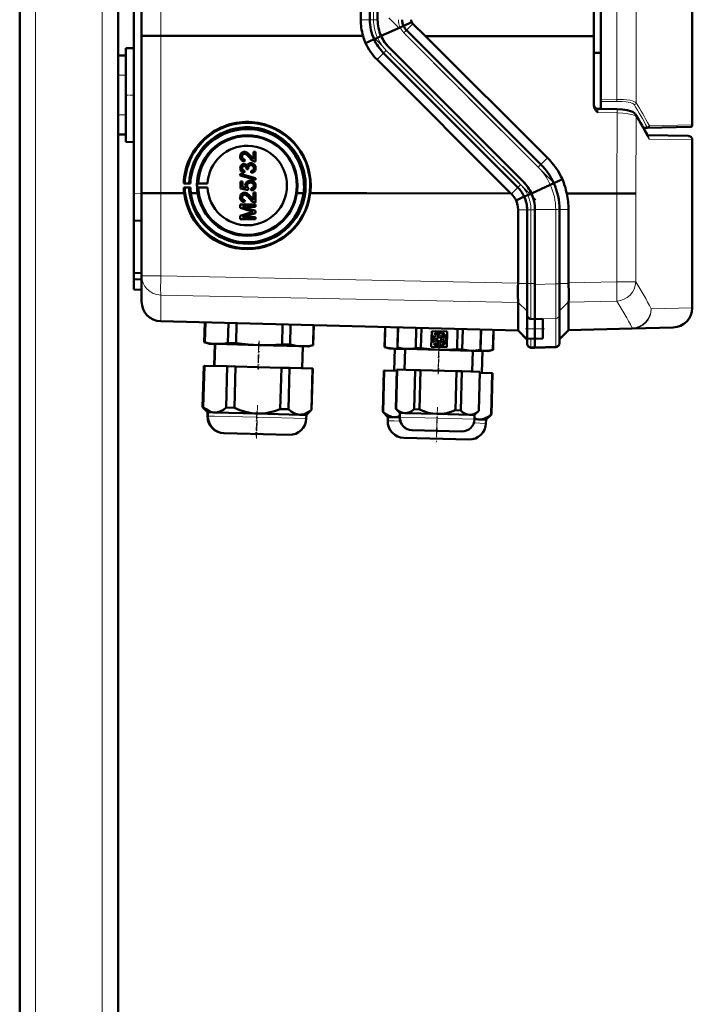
# Model space of a CAD drawing. Extents: x -1438 to 1837, y -1580 to 612.
# Tile 68 of 90: x 437 to 608, y 140 to 391. Entities that reach past the tile are written whole.
import ezdxf

# ---------------------------------------------------------------- set-up
doc = ezdxf.new("R2010")
doc.units = 0
doc.linetypes.add('DASHDOT', pattern=[18.5, 12, -3, 0.5, -3])

msp = doc.modelspace()

# ---------------------------------------------------------------- linework, layer by layer
at = {"color": 7, "linetype": 'DASHDOT', "lineweight": 18}
for p, q in [((440.79, -348.42), (440.79, 611.58)), ((457.79, -348.42), (457.79, 611.58)), ((572.39, 349.4), (530.6, 391.18)), ((567.98, 344.97), (526.19, 386.76))]:
    msp.add_line(p, q, dxfattribs=at)
at = {"color": 7, "lineweight": 50}
for p, q in [((436.79, -87.12), (436.79, 531.58)), ((584.5, 502.79), (584.5, 370.38)), ((461.79, 381.58), (461.79, 491.58)), ((467.79, 386.66), (467.79, 486.49)), ((582.79, 386.56), (582.79, 486.6)), ((523.49, 390.72), (523.49, 482.43)), ((525.79, 482.43), (525.79, 390.72)), ((527.79, 482.43), (527.79, 390.72)), ((465.79, 346.64), (465.79, 435.65)), ((607.79, 435.09), (607.79, 363.96)), ((533.48, 388.77), (528.67, 386.58)), ((534.37, 389.17), (533.49, 388.77)), ((536.46, 390.11), (534.37, 389.17)), ((569.28, 353.93), (535.14, 388.07)), ((540, 386.57), (536.76, 389.7)), ((467.79, 346.67), (467.79, 386.66)), ((524.1, 386.58), (472.66, 386.6)), ((524.73, 384.78), (526.87, 385.75)), ((526.88, 385.75), (527.76, 386.15)), ((527.76, 386.15), (528.7, 386.58)), ((582.79, 386.56), (540, 386.57)), ((570.96, 355.61), (540, 386.57)), ((582.79, 386.56), (582.79, 368.84)), ((463.79, 383.47), (465.79, 383.52)), ((463.79, 383.47), (465.79, 383.52)), ((463.79, 359.68), (463.79, 383.47)), ((564.86, 349.51), (530.72, 383.65)), ((564.86, 349.51), (530.72, 383.65)), ((461.79, 381.58), (463.79, 381.58)), ((461.79, 376.58), (461.79, 381.58)), ((463.79, 376.58), (463.79, 381.58)), ((561.64, 346.58), (527.65, 380.57)), ((563.45, 348.09), (529.31, 382.23)), ((584.5, 382.26), (582.79, 382.27)), ((461.79, 376.58), (461.79, 366.58)), ((463.79, 376.58), (463.79, 366.58)), ((584.5, 369.89), (584.5, 370.38)), ((583.76, 368.1), (584.5, 368.08)), ((583.76, 368.1), (588.68, 367.98)), ((584.5, 368.08), (584.5, 369.89)), ((461.79, 361.58), (461.79, 366.58)), ((463.79, 361.58), (463.79, 366.58)), ((596.44, 363.27), (595.33, 363.25)), ((607.3, 363.46), (596.44, 363.27)), ((461.79, -87.12), (461.79, 361.58)), ((461.79, 361.58), (463.79, 361.58)), ((596.38, 361.34), (606.8, 361.16)), ((463.79, 359.68), (465.79, 359.63)), ((607.79, 317.5), (607.79, 360.16)), ((493.31, 355.92), (493.32, 355.92)), ((493.58, 357.06), (493.59, 357.06)), ((493.93, 357.11), (493.94, 357.12)), ((495.51, 356.04), (495.52, 356.05)), ((495.52, 356.05), (496.23, 355.29)), ((496.23, 357.16), (496.73, 357.16)), ((496.23, 355.28), (496.23, 357.16)), ((496.23, 357.16), (496.72, 357.16)), ((496.23, 357.16), (496.23, 357.16)), ((496.72, 357.16), (496.72, 354.64)), ((496.72, 357.16), (496.73, 357.16)), ((496.73, 357.16), (496.73, 354.65)), ((493.31, 352.97), (493.32, 352.97)), ((493.56, 354.01), (493.57, 354.01)), ((493.85, 354.05), (493.86, 354.05)), ((494.01, 355.19), (493.96, 354.7)), ((494, 355.19), (493.96, 354.69)), ((493.96, 354.69), (493.96, 354.69)), ((494, 355.19), (494.01, 355.19)), ((494.84, 353.03), (494.85, 353.03)), ((495.2, 354.19), (495.21, 354.2)), ((495.56, 354.25), (495.57, 354.25)), ((496.72, 354.64), (496.73, 354.65)), ((496.77, 352.98), (496.78, 352.98)), ((492.87, 351.55), (496.72, 350.46)), ((492.87, 351.14), (492.87, 351.55)), ((492.87, 351.55), (492.88, 351.55)), ((496.72, 350.05), (492.87, 351.14)), ((492.88, 351.55), (496.73, 350.46)), ((493.91, 352.32), (493.86, 351.83)), ((493.91, 352.32), (493.86, 351.83)), ((493.86, 351.83), (493.86, 351.83)), ((493.91, 352.32), (493.91, 352.32)), ((494.45, 352.76), (494.45, 352.83)), ((494.89, 352.71), (494.45, 352.76)), ((494.89, 352.71), (494.9, 352.71)), ((495.63, 352.27), (495.64, 352.28)), ((495.68, 351.78), (495.63, 352.27)), ((495.99, 351.84), (495.99, 351.84)), ((496.72, 350.46), (496.72, 350.05)), ((496.72, 350.46), (496.73, 350.46)), ((496.73, 350.46), (496.73, 350.05)), ((478.49, 349.07), (478.76, 349.14)), ((480.21, 349.07), (478.49, 349.07)), ((478.76, 348.04), (478.49, 348.06)), ((478.49, 348.06), (480.2, 348.06)), ((478.76, 349.14), (479.88, 349.11)), ((479.88, 348.05), (478.76, 348.04)), ((479.88, 349.11), (480.21, 349.07)), ((480.2, 348.06), (479.88, 348.05)), ((481.93, 349.07), (482.17, 349.12)), ((484.54, 349.07), (481.93, 349.07)), ((482.18, 348.05), (481.93, 348.07)), ((481.93, 348.07), (484.54, 348.07)), ((482.17, 349.12), (484.54, 349.07)), ((484.54, 348.07), (482.18, 348.05)), ((492.92, 349.61), (493.41, 349.61)), ((492.92, 347.78), (492.92, 349.61)), ((492.92, 349.61), (492.93, 349.61)), ((492.93, 349.61), (493.42, 349.61)), ((493.41, 349.61), (493.41, 348.18)), ((493.41, 349.61), (493.42, 349.61)), ((493.41, 348.18), (494.41, 347.99)), ((493.41, 348.18), (493.42, 348.18)), ((493.42, 349.61), (493.42, 348.18)), ((493.42, 348.18), (494.41, 347.99)), ((494.6, 348.54), (494.61, 348.54)), ((494.94, 347.88), (494.89, 347.38)), ((494.95, 347.88), (494.9, 347.39)), ((494.93, 349.73), (494.94, 349.74)), ((494.94, 347.88), (494.95, 347.88)), ((495.4, 349.8), (495.41, 349.81)), ((496.3, 349.51), (496.31, 349.51)), ((496.72, 350.05), (496.73, 350.05)), ((496.77, 348.53), (496.78, 348.53)), ((571.69, 348.77), (566.88, 346.58)), ((572.57, 349.17), (571.69, 348.77)), ((574.75, 350.16), (572.57, 349.17)), ((465.79, 339.65), (465.79, 346.64)), ((467.79, 325.61), (467.79, 346.67)), ((472.66, 346.61), (478.61, 346.61)), ((482.02, 346.61), (480.32, 346.61)), ((494.89, 347.38), (492.92, 347.78)), ((493.31, 345.55), (493.32, 345.55)), ((493.58, 346.69), (493.59, 346.69)), ((493.93, 346.74), (493.94, 346.74)), ((494.89, 347.38), (494.9, 347.39)), ((495.51, 345.67), (495.52, 345.67)), ((495.52, 345.67), (496.23, 344.91)), ((495.68, 347.33), (495.63, 347.83)), ((495.63, 347.83), (495.64, 347.83)), ((496, 347.4), (496.01, 347.4)), ((496.23, 346.79), (496.73, 346.79)), ((496.23, 344.91), (496.23, 346.79)), ((496.23, 346.79), (496.72, 346.79)), ((496.23, 346.79), (496.23, 346.79)), ((496.72, 346.79), (496.72, 344.27)), ((496.72, 346.79), (496.73, 346.79)), ((496.73, 346.79), (496.73, 344.27)), ((508.95, 346.6), (507.26, 346.6)), ((510.67, 346.59), (525.08, 346.59)), ((525.08, 346.59), (561.64, 346.58)), ((561.79, 346.43), (561.64, 346.58)), ((562.98, 344.8), (565.08, 345.75)), ((565.08, 345.75), (565.96, 346.15)), ((565.96, 346.15), (566.9, 346.58)), ((575.86, 346.57), (588.6, 346.57)), ((492.87, 343.73), (496.72, 343.73)), ((492.87, 342.92), (492.87, 343.73)), ((492.87, 343.73), (492.88, 343.73)), ((495.53, 342.07), (492.87, 342.92)), ((492.88, 343.73), (496.73, 343.73)), ((493.46, 343.19), (496.72, 342.16)), ((496.72, 343.18), (493.46, 343.19)), ((493.47, 343.19), (496.73, 342.16)), ((494.01, 344.82), (493.96, 344.32)), ((494, 344.81), (493.96, 344.32)), ((493.96, 344.32), (493.96, 344.32)), ((494, 344.81), (494.01, 344.82)), ((496.72, 344.27), (496.73, 344.27)), ((496.72, 343.73), (496.72, 343.18)), ((496.72, 343.73), (496.73, 343.73)), ((496.72, 343.18), (496.73, 343.19)), ((496.73, 343.73), (496.73, 343.19)), ((492.87, 340.84), (495.57, 341.7)), ((492.87, 340.02), (492.87, 340.84)), ((492.87, 340.84), (492.88, 340.84)), ((492.88, 340.84), (495.58, 341.7)), ((496.72, 341.59), (493.46, 340.57)), ((493.46, 340.57), (496.72, 340.57)), ((493.47, 340.57), (496.73, 340.57)), ((496.72, 342.16), (496.72, 341.59)), ((496.72, 342.16), (496.73, 342.16)), ((496.72, 341.59), (496.73, 341.59)), ((496.72, 340.57), (496.72, 340.02)), ((496.72, 340.57), (496.73, 340.57)), ((496.73, 342.16), (496.73, 341.59)), ((496.73, 340.57), (496.73, 340.03)), ((563.49, 323.72), (563.49, 342.43)), ((565.79, 323.63), (565.79, 342.43)), ((567.79, 323.43), (567.79, 342.44)), ((567.79, 323.63), (567.79, 342.43)), ((574.04, 323.58), (574.04, 342.44)), ((576.33, 323.81), (576.33, 342.44)), ((467.79, 339.58), (465.79, 339.65)), ((465.79, 339.65), (465.79, 326.34)), ((496.72, 340.02), (492.87, 340.02)), ((496.72, 340.02), (496.73, 340.03)), ((465.79, 326.34), (467.79, 326.37)), ((465.79, 326.34), (465.79, 324.74)), ((467.79, 319.07), (467.79, 325.61)), ((465.79, 322.15), (465.79, 324.74)), ((465.79, 324.74), (467.79, 324.65)), ((563.49, 323.72), (563.49, 323.63)), ((565.79, 321.03), (565.79, 323.63)), ((567.79, 314.62), (567.79, 323.63)), ((567.79, 314.67), (567.79, 323.43)), ((574.04, 315.79), (574.04, 323.58)), ((576.33, 323.81), (576.33, 323.63)), ((465.79, 322.15), (467.79, 322.08)), ((565.79, 318.59), (565.79, 321.03)), ((563.49, 318.87), (563.49, 318.85)), ((563.49, 318.85), (563.49, 311.82)), ((565.79, 316.72), (565.79, 318.59)), ((576.33, 311.93), (576.33, 318.94)), ((565.79, 315.67), (565.79, 316.72)), ((565.79, 312.12), (565.79, 315.67)), ((574.04, 308.72), (574.04, 315.79)), ((563.49, 311.69), (472.66, 314.07)), ((483.73, 308.72), (483.86, 313.77)), ((483.73, 308.72), (483.86, 313.77)), ((483.73, 308.72), (483.86, 313.77)), ((483.78, 308.72), (483.91, 313.77)), ((483.79, 308.72), (483.92, 313.77)), ((483.84, 308.72), (483.97, 313.77)), ((483.84, 308.72), (483.98, 313.77)), ((483.89, 308.72), (484.03, 313.77)), ((489.74, 308.57), (489.87, 313.62)), ((491.79, 308.51), (491.93, 313.56)), ((503.48, 308.21), (503.62, 313.26)), ((505.54, 308.15), (505.67, 313.2)), ((511.38, 308), (511.52, 313.05)), ((511.43, 308), (511.57, 313.05)), ((566.76, 314.65), (567.79, 314.62)), ((567.79, 314.62), (569.79, 314.69)), ((567.79, 314.62), (567.79, 314.67)), ((567.79, 314.62), (567.79, 312.12)), ((567.79, 312.12), (567.79, 314.62)), ((569.79, 312.12), (569.79, 314.69)), ((529.54, 307.53), (529.67, 312.58)), ((529.59, 307.52), (529.72, 312.57)), ((532.82, 307.37), (532.95, 312.49)), ((532.84, 307.37), (532.98, 312.49)), ((532.87, 307.37), (533.01, 312.49)), ((537.46, 307.25), (537.59, 312.37)), ((538.8, 307.22), (538.94, 312.33)), ((541.42, 307.59), (541.53, 311.54)), ((541.53, 311.54), (545.49, 311.44)), ((542.03, 310.38), (541.92, 310.46)), ((542.14, 310.75), (542.25, 310.66)), ((543.84, 311.13), (543.88, 311.26)), ((544.22, 311.14), (544.18, 311.01)), ((545.49, 311.44), (545.38, 307.48)), ((547.98, 306.98), (548.11, 312.09)), ((549.32, 306.94), (549.46, 312.06)), ((553.91, 306.82), (554.04, 311.94)), ((553.94, 306.82), (554.07, 311.94)), ((557.08, 306.8), (557.21, 311.85)), ((557.13, 306.8), (557.26, 311.85)), ((563.49, 311.69), (565.79, 309.39)), ((565.79, 312.12), (565.79, 309.69)), ((567.79, 309.62), (567.79, 312.12)), ((567.79, 309.62), (567.79, 312.12)), ((569.79, 312.12), (569.79, 309.66)), ((576.33, 311.8), (574.04, 309.51)), ((576.33, 311.8), (592.53, 312.23)), ((576.33, 311.93), (576.33, 311.92)), ((602.92, 312.5), (592.53, 312.23)), ((485.02, 308.34), (483.73, 308.72)), ((483.73, 308.72), (483.78, 308.72)), ((485.02, 308.34), (483.73, 308.72)), ((483.82, 308.71), (483.78, 308.72)), ((483.79, 308.72), (483.84, 308.72)), ((485.08, 308.34), (483.79, 308.72)), ((483.88, 308.71), (483.84, 308.72)), ((483.84, 308.72), (483.89, 308.72)), ((485.13, 308.34), (483.84, 308.72)), ((485.08, 308.34), (485.02, 308.34)), ((485.13, 308.34), (485.08, 308.34)), ((486.81, 308.3), (485.13, 308.34)), ((486.37, 308.31), (486.22, 302.71)), ((486.37, 308.31), (486.22, 302.71)), ((486.37, 308.31), (486.22, 302.71)), ((486.43, 308.31), (486.28, 302.71)), ((486.48, 308.3), (486.34, 302.71)), ((497.63, 308.01), (486.81, 308.3)), ((489.74, 308.57), (491.79, 308.51)), ((508.45, 307.73), (497.63, 308.01)), ((503.48, 308.21), (505.54, 308.15)), ((510.13, 307.68), (511.43, 308)), ((511.38, 308), (511.43, 308)), ((541.88, 308.65), (541.99, 308.73)), ((542.19, 308.43), (542.08, 308.35)), ((543.79, 307.74), (543.75, 307.88)), ((544.1, 307.98), (544.14, 307.85)), ((545.24, 309.29), (545.1, 309.29)), ((545.11, 309.65), (545.25, 309.65)), ((565.79, 308.57), (565.79, 309.69)), ((565.79, 309.69), (567.79, 309.62)), ((565.79, 308.36), (565.79, 308.57)), ((569.79, 309.66), (567.79, 309.62)), ((567.79, 307.56), (567.79, 309.62)), ((567.79, 307.56), (567.79, 309.62)), ((574.04, 308.51), (574.04, 308.72)), ((510.13, 307.68), (508.45, 307.73)), ((508.78, 307.72), (508.63, 302.12)), ((529.54, 307.53), (529.59, 307.52)), ((530.83, 307.14), (529.54, 307.53)), ((532.5, 307.1), (530.83, 307.14)), ((532.18, 307.11), (532.03, 301.51)), ((533.89, 307.06), (532.5, 307.1)), ((532.82, 307.37), (532.84, 307.37)), ((533.86, 307.06), (532.82, 307.37)), ((532.84, 307.37), (532.87, 307.37)), ((533.89, 307.06), (532.84, 307.37)), ((533.89, 307.06), (533.86, 307.06)), ((535.16, 307.03), (533.89, 307.06)), ((534.76, 307.04), (534.62, 301.74)), ((534.79, 307.04), (534.65, 301.74)), ((543.38, 306.81), (535.16, 307.03)), ((537.46, 307.25), (538.8, 307.22)), ((545.38, 307.48), (541.42, 307.59)), ((551.61, 306.6), (543.38, 306.81)), ((547.98, 306.98), (549.32, 306.94)), ((552.88, 306.57), (551.61, 306.6)), ((551.98, 306.59), (551.84, 301.29)), ((552.88, 306.57), (553.94, 306.82)), ((554.15, 306.53), (552.88, 306.57)), ((553.91, 306.82), (553.94, 306.82)), ((555.82, 306.49), (554.15, 306.53)), ((554.47, 306.52), (554.32, 300.93)), ((555.82, 306.49), (557.13, 306.8)), ((557.08, 306.8), (557.13, 306.8)), ((566.76, 307.36), (567.79, 307.33)), ((567.79, 307.33), (567.79, 307.56)), ((567.79, 307.33), (567.79, 307.56)), ((573.07, 307.51), (567.79, 307.33)), ((483.3, 292.27), (483.57, 302.78)), ((483.3, 292.27), (483.57, 302.78)), ((483.3, 292.27), (483.57, 302.78)), ((483.62, 302.78), (483.35, 292.27)), ((483.36, 292.27), (483.63, 302.78)), ((483.68, 302.78), (483.41, 292.27)), ((483.41, 292.27), (483.69, 302.78)), ((483.74, 302.77), (483.46, 292.27)), ((483.62, 302.78), (483.57, 302.78)), ((483.62, 302.78), (483.63, 302.78)), ((483.68, 302.78), (483.63, 302.78)), ((483.74, 302.77), (483.69, 302.78)), ((483.74, 302.77), (489.58, 302.62)), ((489.58, 302.62), (489.31, 292.12)), ((491.64, 302.57), (489.58, 302.62)), ((491.64, 302.57), (491.36, 292.06)), ((491.64, 302.57), (503.33, 302.26)), ((503.33, 302.26), (503.05, 291.76)), ((505.38, 302.21), (503.33, 302.26)), ((505.38, 302.21), (505.11, 291.7)), ((505.38, 302.21), (511.23, 302.05)), ((511.23, 302.05), (510.95, 291.55)), ((511, 291.55), (511.28, 302.05)), ((511.28, 302.05), (511.23, 302.05)), ((529.11, 291.07), (529.38, 301.58)), ((529.43, 301.58), (529.16, 291.07)), ((529.43, 301.58), (529.38, 301.58)), ((529.43, 301.58), (532.66, 301.49)), ((532.41, 291.84), (532.67, 301.79)), ((532.44, 291.83), (532.7, 301.79)), ((532.73, 301.79), (532.47, 291.83)), ((532.7, 301.79), (532.67, 301.79)), ((532.73, 301.79), (532.7, 301.79)), ((532.73, 301.79), (537.31, 301.67)), ((537.31, 301.67), (537.05, 291.71)), ((538.66, 301.64), (537.31, 301.67)), ((538.66, 301.64), (538.4, 291.68)), ((538.66, 301.64), (547.83, 301.4)), ((547.83, 301.4), (547.57, 291.44)), ((549.18, 301.36), (547.83, 301.4)), ((549.18, 301.36), (548.92, 291.4)), ((549.18, 301.36), (553.76, 301.24)), ((553.76, 301.24), (553.5, 291.28)), ((553.53, 291.28), (553.79, 301.24)), ((553.79, 301.24), (553.76, 301.24)), ((553.78, 300.94), (556.92, 300.86)), ((556.92, 300.86), (556.65, 290.35)), ((556.7, 290.35), (556.97, 300.86)), ((556.97, 300.86), (556.92, 300.86)), ((484.56, 290.94), (483.3, 292.27)), ((483.3, 292.27), (483.35, 292.27)), ((484.56, 290.94), (483.3, 292.27)), ((484.56, 290.94), (483.3, 292.27)), ((483.39, 292.24), (483.35, 292.27)), ((483.36, 292.27), (483.41, 292.27)), ((484.62, 290.94), (483.36, 292.27)), ((483.45, 292.23), (483.41, 292.27)), ((483.41, 292.27), (483.46, 292.27)), ((484.68, 290.94), (483.41, 292.27)), ((484.56, 290.94), (484.54, 289.99)), ((484.56, 290.94), (484.54, 289.99)), ((484.56, 290.94), (484.54, 289.99)), ((484.62, 290.94), (484.56, 290.94)), ((484.62, 290.94), (484.6, 289.99)), ((484.68, 290.94), (484.62, 290.94)), ((484.68, 290.94), (484.65, 289.99)), ((486.35, 290.89), (484.68, 290.94)), ((497.17, 290.61), (486.35, 290.89)), ((489.31, 292.12), (491.36, 292.06)), ((508, 290.33), (497.17, 290.61)), ((503.05, 291.76), (505.11, 291.7)), ((509.67, 290.28), (508, 290.33)), ((509.67, 290.28), (509.64, 289.33)), ((509.67, 290.28), (511, 291.55)), ((510.95, 291.55), (511, 291.55)), ((529.11, 291.07), (529.16, 291.07)), ((530.37, 289.74), (529.11, 291.07)), ((532.41, 291.84), (532.44, 291.83)), ((533.43, 290.76), (532.41, 291.84)), ((532.44, 291.83), (532.47, 291.83)), ((533.46, 290.76), (532.44, 291.83)), ((533.43, 290.76), (533.4, 289.67)), ((533.46, 290.76), (533.43, 289.67)), ((533.46, 290.76), (533.43, 290.76)), ((534.73, 290.72), (533.46, 290.76)), ((542.96, 290.51), (534.73, 290.72)), ((537.05, 291.71), (538.4, 291.68)), ((551.18, 290.29), (542.96, 290.51)), ((547.57, 291.44), (548.92, 291.4)), ((552.45, 290.26), (551.18, 290.29)), ((552.45, 290.26), (553.53, 291.28)), ((553.5, 291.28), (553.53, 291.28)), ((555.36, 289.09), (556.7, 290.35)), ((556.65, 290.35), (556.7, 290.35)), ((530.37, 289.74), (530.35, 288.79)), ((532.05, 289.7), (530.37, 289.74)), ((533.4, 289.66), (532.05, 289.7)), ((552.45, 290.26), (552.43, 289.17)), ((553.69, 289.13), (552.43, 289.16)), ((555.36, 289.09), (553.69, 289.13)), ((555.36, 289.09), (555.34, 288.13)), ((488.72, 285.64), (488.67, 285.64)), ((488.78, 285.64), (488.72, 285.64)), ((505.3, 285.2), (488.78, 285.64)), ((536.55, 286.39), (536.52, 286.39)), ((542.84, 286.22), (536.55, 286.39)), ((549.14, 286.06), (542.84, 286.22)), ((550.99, 284.01), (534.48, 284.44))]:
    msp.add_line(p, q, dxfattribs=at)
at = {"color": 7, "lineweight": 18}
for p, q in [((440.79, -87.12), (440.79, 531.58)), ((457.79, -87.12), (457.79, 531.58)), ((593.5, 503.55), (593.5, 369.62)), ((588.63, 370.44), (588.63, 502.73)), ((472.66, 386.6), (472.66, 486.56)), ((526.76, 482.43), (526.76, 390.72)), ((523.49, 390.72), (525.79, 390.72)), ((526.76, 390.72), (525.79, 390.72)), ((526.76, 390.72), (527.79, 390.72)), ((534.37, 389.17), (534.37, 389.17)), ((534.45, 387.39), (535.14, 388.07)), ((536.76, 389.7), (535.14, 388.07)), ((472.66, 346.61), (472.66, 386.6)), ((526.87, 385.75), (526.88, 385.75)), ((568.6, 353.24), (534.45, 387.39)), ((529.99, 382.92), (529.31, 382.23)), ((564.13, 348.77), (529.99, 382.92)), ((527.65, 380.57), (529.31, 382.23)), ((461.79, 376.58), (463.79, 376.58)), ((584.5, 370.38), (588.63, 370.44)), ((588.63, 369.95), (584.5, 369.89)), ((461.79, 366.58), (463.79, 366.58)), ((588.68, 367.01), (583.76, 367.13)), ((588.6, 346.57), (588.68, 367.01)), ((593.5, 366.13), (593.43, 346.51)), ((596.32, 363.4), (595.26, 363.38)), ((596.93, 363.77), (607.79, 363.96)), ((596.58, 360.97), (596.56, 361)), ((607.79, 360.16), (596.85, 360.35)), ((570.96, 355.61), (569.28, 353.93)), ((568.6, 353.24), (569.28, 353.93)), ((561.79, 346.43), (563.45, 348.09)), ((564.13, 348.77), (563.45, 348.09)), ((572.57, 349.17), (572.57, 349.17)), ((465.79, 346.64), (467.79, 346.57)), ((472.66, 325.61), (472.66, 346.61)), ((565.08, 345.75), (565.08, 345.75)), ((588.61, 324.07), (588.61, 346.57)), ((593.43, 346.51), (593.43, 324.07)), ((563.49, 342.43), (565.79, 342.43)), ((565.79, 342.43), (566.76, 342.43)), ((566.76, 342.43), (567.79, 342.43)), ((566.76, 342.43), (566.76, 323.63)), ((573.07, 342.44), (567.79, 342.44)), ((573.07, 342.44), (574.04, 342.44)), ((573.07, 323.58), (573.07, 342.44)), ((576.33, 342.44), (574.04, 342.44)), ((472.66, 325.61), (467.79, 325.61)), ((472.66, 325.61), (563.49, 323.72)), ((563.49, 323.63), (565.79, 323.63)), ((566.76, 323.63), (565.79, 323.63)), ((566.76, 323.63), (567.79, 323.63)), ((566.76, 314.66), (566.76, 323.63)), ((567.79, 323.43), (573.07, 323.58)), ((574.04, 323.58), (573.07, 323.58)), ((576.33, 323.63), (574.04, 323.63)), ((588.61, 324.07), (576.33, 323.81)), ((588.61, 324.07), (593.43, 324.07)), ((563.49, 318.85), (472.66, 320.74)), ((472.66, 320.74), (472.66, 314.2)), ((563.49, 318.87), (565.79, 316.63)), ((576.33, 318.98), (574.04, 316.75)), ((576.33, 318.94), (588.61, 319.2)), ((597.36, 317.22), (607.79, 317.5)), ((472.66, 314.2), (563.49, 311.82)), ((472.66, 314.2), (472.66, 314.07)), ((566.76, 314.66), (567.79, 314.62)), ((566.76, 314.65), (566.76, 314.66)), ((573.07, 314.81), (567.79, 314.67)), ((573.07, 307.74), (573.07, 314.81)), ((563.49, 311.81), (565.79, 309.57)), ((565.79, 312.12), (567.79, 312.12)), ((569.79, 312.12), (567.79, 312.12)), ((576.33, 311.92), (574.04, 309.69)), ((592.53, 312.35), (576.33, 311.93)), ((592.53, 312.23), (592.53, 312.35)), ((566.76, 307.6), (566.76, 309.66)), ((566.76, 307.6), (567.79, 307.56)), ((566.76, 307.36), (566.76, 307.6)), ((573.07, 307.74), (567.79, 307.56)), ((573.07, 307.51), (573.07, 307.74)), ((484.6, 289.99), (484.54, 289.99)), ((484.65, 289.99), (484.6, 289.99)), ((486.33, 289.94), (484.65, 289.99)), ((497.15, 289.66), (486.33, 289.94)), ((509.64, 289.33), (497.15, 289.66)), ((532.02, 288.75), (530.35, 288.79)), ((533.53, 288.71), (532.02, 288.75)), ((533.43, 289.67), (533.4, 289.67)), ((542.93, 289.42), (533.43, 289.67)), ((552.43, 289.17), (542.93, 289.42)), ((555.34, 288.13), (552.25, 288.22))]:
    msp.add_line(p, q, dxfattribs=at)
at = {"color": 7, "linetype": 'DASHDOT', "lineweight": 18, "ltscale": 0.060001}
for p, q in [((461.59, 376.58), (463.99, 376.58)), ((461.59, 366.58), (463.99, 366.58))]:
    msp.add_line(p, q, dxfattribs=at)
at = {"color": 7, "linetype": 'DASHDOT', "lineweight": 18, "ltscale": 0.059999}
msp.add_line((463.59, 371.58), (465.99, 371.58), dxfattribs=at)
at = {"color": 7, "linetype": 'DASHDOT', "lineweight": 18, "ltscale": 0.039}
for p, q in [((542.6, 310.95), (542.6, 309.39)), ((544.6, 310.53), (543.04, 310.53)), ((543.82, 311.31), (543.82, 309.75)), ((543.34, 308.9), (541.78, 308.9)), ((543.38, 310.17), (541.82, 310.17)), ((542.56, 309.68), (542.56, 308.12)), ((544.54, 308.48), (542.98, 308.48)), ((545.31, 309.48), (543.75, 309.48)), ((544.53, 310.26), (544.53, 308.7))]:
    msp.add_line(p, q, dxfattribs=at)
at = {"color": 7, "linetype": 'DASHDOT', "lineweight": 18, "ltscale": 0.119881}
msp.add_line((565.39, 312.12), (570.19, 312.12), dxfattribs=at)
at = {"color": 7, "linetype": 'DASHDOT', "lineweight": 18, "ltscale": 0.168016}
for p, q in [((497.53, 308.58), (497.35, 301.86)), ((497.59, 308.57), (497.41, 301.86)), ((543.34, 307.38), (543.16, 300.66))]:
    msp.add_line(p, q, dxfattribs=at)
at = {"color": 7, "linetype": 'DASHDOT', "lineweight": 18, "ltscale": 0.183048}
msp.add_line((497.66, 309.12), (497.47, 301.8), dxfattribs=at)
at = {"color": 7, "linetype": 'DASHDOT', "lineweight": 18, "ltscale": 0.039001}
msp.add_line((543.76, 309.26), (543.76, 307.7), dxfattribs=at)
at = {"color": 7, "linetype": 'DASHDOT', "lineweight": 18, "ltscale": 0.159016}
msp.add_line((543.37, 307.34), (543.2, 300.99), dxfattribs=at)
at = {"color": 7, "linetype": 'DASHDOT', "lineweight": 18, "ltscale": 0.171052}
msp.add_line((543.41, 307.79), (543.23, 300.95), dxfattribs=at)
at = {"color": 7, "linetype": 'DASHDOT', "lineweight": 18, "ltscale": 0.159001}
msp.add_line((497.07, 291.14), (496.91, 284.78), dxfattribs=at)
at = {"color": 7, "linetype": 'DASHDOT', "lineweight": 18, "ltscale": 0.212292}
msp.add_line((497.23, 292.77), (497.01, 284.28), dxfattribs=at)
at = {"color": 7, "linetype": 'DASHDOT', "lineweight": 18, "ltscale": 0.168715}
msp.add_line((543, 292.24), (542.83, 285.49), dxfattribs=at)
at = {"color": 7, "linetype": 'DASHDOT', "lineweight": 18, "ltscale": 0.133699}
msp.add_line((497.11, 290.21), (496.97, 284.87), dxfattribs=at)
at = {"color": 7, "linetype": 'DASHDOT', "lineweight": 18, "ltscale": 0.143425}
msp.add_line((542.86, 289.05), (542.71, 283.31), dxfattribs=at)
at = {"color": 7, "linetype": 'DASHDOT', "lineweight": 18, "ltscale": 0.100909}
msp.add_line((542.91, 289.84), (542.81, 285.8), dxfattribs=at)
at = {"color": 7, "lineweight": 50}
for points in [[(467.79, 386.66), (467.79, 386.66), (467.79, 386.66), (467.8, 386.66), (467.86, 386.65), (468.42, 386.63), (469.59, 386.61), (472.66, 386.6)], [(530.72, 383.65), (530.24, 384.16), (529.8, 384.71), (529.39, 385.29), (529.03, 385.92), (528.7, 386.58)], [(583.76, 367.13), (583.28, 367.65), (583.07, 367.94), (582.92, 368.22), (582.82, 368.52), (582.79, 368.84)], [(593.36, 366.64), (593.07, 366.99), (592.65, 367.27), (592.09, 367.5), (591.23, 367.72), (590.03, 367.9), (588.68, 367.98)], [(509.49, 348.58), (509.42, 349.99), (509.22, 351.38), (509.01, 352.29), (508.7, 353.34), (508.19, 354.64), (507.77, 355.49), (507.31, 356.31), (506.48, 357.52), (505.75, 358.42), (505.21, 358.99), (504.65, 359.53), (503.78, 360.26), (502.91, 360.89), (501.89, 361.51), (500.75, 362.09), (500.16, 362.34), (498.84, 362.79), (497.47, 363.13), (496.54, 363.27), (495.29, 363.38), (494.04, 363.38), (492.7, 363.26), (491.62, 363.07), (490.49, 362.79), (489.53, 362.47), (488.59, 362.08), (487.93, 361.76), (487.23, 361.38), (486.32, 360.81), (485.45, 360.17), (484.64, 359.47), (483.64, 358.45), (483.03, 357.73), (482.47, 356.97), (481.78, 355.86), (481.68, 355.67), (481.09, 354.47), (480.62, 353.23), (480.24, 351.88), (480.04, 350.79), (479.97, 350.33), (479.88, 349.11)], [(492.87, 355.93), (492.89, 356.21), (492.95, 356.42), (493.04, 356.62), (493.22, 356.84), (493.46, 357.01), (493.58, 357.06)], [(493.96, 354.69), (493.6, 354.77), (493.27, 354.94), (493.14, 355.07), (492.96, 355.39), (492.88, 355.75), (492.87, 355.93)], [(493.74, 356.59), (493.59, 356.51), (493.42, 356.32), (493.33, 356.08), (493.31, 355.92)], [(493.31, 355.92), (493.37, 355.58), (493.49, 355.39), (493.68, 355.25), (493.9, 355.19), (494, 355.19)], [(493.75, 356.59), (493.59, 356.51), (493.46, 356.38), (493.37, 356.22), (493.32, 355.92)], [(493.32, 355.92), (493.35, 355.7), (493.41, 355.53), (493.58, 355.32), (493.82, 355.21), (494.01, 355.19)], [(493.93, 357.11), (494.13, 357.1), (494.5, 356.97), (494.83, 356.75), (495.12, 356.48), (495.51, 356.04)], [(493.94, 357.12), (494.23, 357.08), (494.57, 356.94), (494.83, 356.77), (495.24, 356.37), (495.52, 356.05)], [(495.28, 355.58), (494.69, 356.22), (494.56, 356.34), (494.27, 356.54), (493.94, 356.62)], [(496.38, 354.69), (496.12, 354.81), (495.76, 355.06), (495.28, 355.58)], [(495.51, 356.04), (495.92, 355.56), (496.23, 355.28)], [(492.87, 352.96), (492.9, 353.22), (493.05, 353.6), (493.17, 353.76), (493.32, 353.89), (493.56, 354.01)], [(493.86, 351.83), (493.54, 351.92), (493.26, 352.09), (493.04, 352.33), (492.91, 352.63), (492.87, 352.96)], [(493.68, 353.53), (493.5, 353.42), (493.37, 353.25), (493.32, 353.04), (493.31, 352.97)], [(493.31, 352.97), (493.34, 352.78), (493.48, 352.52), (493.63, 352.41), (493.91, 352.32)], [(493.68, 353.53), (493.48, 353.4), (493.35, 353.19), (493.32, 352.97)], [(493.32, 352.97), (493.34, 352.78), (493.42, 352.61), (493.54, 352.48), (493.7, 352.38), (493.91, 352.32)], [(493.85, 354.05), (494.04, 354.03), (494.23, 353.96), (494.39, 353.84), (494.57, 353.61), (494.61, 353.52)], [(493.86, 354.05), (494.05, 354.03), (494.23, 353.96), (494.4, 353.85), (494.52, 353.7), (494.61, 353.54)], [(494.45, 352.83), (494.43, 353.04), (494.31, 353.33), (494.16, 353.48), (494.07, 353.53), (493.86, 353.56)], [(494.61, 353.52), (494.67, 353.7), (494.82, 353.94), (494.95, 354.07), (495.2, 354.19)], [(495.31, 353.72), (495.15, 353.64), (495.02, 353.52), (494.92, 353.37), (494.85, 353.12), (494.84, 353.03)], [(495.31, 353.72), (495.17, 353.65), (494.97, 353.45), (494.86, 353.18), (494.85, 353.03)], [(495.56, 354.25), (495.76, 354.23), (496.13, 354.11), (496.44, 353.87), (496.66, 353.54), (496.76, 353.16), (496.77, 352.98)], [(496.33, 352.99), (496.32, 353.12), (496.25, 353.35), (496.11, 353.54), (495.91, 353.68), (495.67, 353.75), (495.56, 353.75)], [(495.57, 354.25), (495.96, 354.19), (496.19, 354.08), (496.39, 353.92), (496.56, 353.73), (496.73, 353.37), (496.78, 352.98)], [(495.81, 352.32), (496.04, 352.42), (496.2, 352.56), (496.31, 352.81), (496.33, 352.99)], [(496.78, 352.98), (496.74, 352.63), (496.65, 352.4), (496.51, 352.19), (496.24, 351.96), (495.99, 351.84)], [(496.77, 352.98), (496.74, 352.68), (496.64, 352.4), (496.47, 352.16), (496.25, 351.97), (495.99, 351.84)], [(494.15, 348.67), (494.19, 348.95), (494.29, 349.21), (494.46, 349.44), (494.68, 349.61), (494.93, 349.73)], [(494.41, 347.99), (494.25, 348.24), (494.16, 348.52), (494.15, 348.67)], [(495.07, 349.26), (494.83, 349.12), (494.71, 348.98), (494.63, 348.81), (494.6, 348.54)], [(494.6, 348.54), (494.65, 348.23), (494.77, 348.03), (494.94, 347.88)], [(495.08, 349.26), (494.84, 349.13), (494.71, 348.98), (494.64, 348.79), (494.61, 348.54)], [(494.61, 348.54), (494.62, 348.38), (494.73, 348.09), (494.95, 347.88)], [(495.4, 349.8), (495.69, 349.78), (496.06, 349.66), (496.3, 349.51)], [(495.41, 349.81), (495.6, 349.79), (495.97, 349.7), (496.31, 349.51)], [(496.33, 348.53), (496.29, 348.8), (496.15, 349.03), (496.05, 349.12), (495.82, 349.25), (495.56, 349.3), (495.43, 349.31)], [(495.85, 347.88), (496.01, 347.95), (496.15, 348.05), (496.25, 348.2), (496.31, 348.36), (496.33, 348.53)], [(496.77, 348.53), (496.74, 348.24), (496.65, 347.96), (496.49, 347.72), (496.26, 347.52), (496, 347.4)], [(496.78, 348.53), (496.74, 348.18), (496.58, 347.83), (496.31, 347.56), (496.01, 347.4)], [(496.3, 349.51), (496.54, 349.27), (496.66, 349.08), (496.73, 348.86), (496.77, 348.53)], [(496.31, 349.51), (496.47, 349.36), (496.61, 349.18), (496.71, 348.97), (496.76, 348.76), (496.78, 348.53)], [(467.79, 346.67), (467.79, 346.67), (467.79, 346.67), (467.8, 346.67), (467.86, 346.66), (468.42, 346.64), (469.59, 346.62), (472.66, 346.61)], [(492.87, 345.56), (492.89, 345.84), (492.95, 346.05), (493.04, 346.25), (493.22, 346.47), (493.46, 346.63), (493.58, 346.69)], [(493.96, 344.32), (493.6, 344.4), (493.27, 344.57), (493.14, 344.7), (492.96, 345.02), (492.88, 345.38), (492.87, 345.56)], [(493.74, 346.22), (493.59, 346.14), (493.42, 345.95), (493.33, 345.71), (493.31, 345.55)], [(493.31, 345.55), (493.37, 345.21), (493.49, 345.02), (493.68, 344.88), (493.9, 344.82), (494, 344.81)], [(493.75, 346.22), (493.59, 346.14), (493.46, 346), (493.37, 345.85), (493.32, 345.55)], [(493.32, 345.55), (493.35, 345.33), (493.41, 345.16), (493.58, 344.95), (493.82, 344.84), (494.01, 344.82)], [(493.93, 346.74), (494.13, 346.73), (494.5, 346.6), (494.83, 346.38), (495.12, 346.11), (495.51, 345.67)], [(493.94, 346.74), (494.23, 346.71), (494.57, 346.57), (494.83, 346.39), (495.24, 346), (495.52, 345.67)], [(495.28, 345.21), (494.69, 345.85), (494.56, 345.97), (494.27, 346.17), (493.94, 346.25)], [(495.51, 345.67), (495.92, 345.19), (496.23, 344.91)], [(593.43, 346.51), (592.43, 346.54), (590.32, 346.56)], [(496.38, 344.32), (496.12, 344.44), (495.76, 344.69), (495.28, 345.21)], [(563.46, 320.61), (563.48, 319.02), (563.49, 318.87)], [(576.39, 320.7), (576.37, 319.49), (576.33, 318.98)], [(486.81, 308.3), (486.08, 308.34), (485.36, 308.42), (484.63, 308.55), (483.89, 308.72)], [(489.74, 308.57), (488.99, 308.44), (488.26, 308.35), (487.53, 308.3), (486.81, 308.3)], [(497.63, 308.01), (496.27, 308.07), (494.91, 308.16), (493.36, 308.31), (491.79, 308.51)], [(503.48, 308.21), (501.91, 308.09), (500.36, 308.02), (498.99, 308), (497.63, 308.01)], [(508.45, 307.73), (507.73, 307.77), (507, 307.86), (506.28, 307.98), (505.54, 308.15)], [(511.38, 308), (510.64, 307.87), (509.9, 307.78), (509.18, 307.73), (508.45, 307.73)], [(532.5, 307.1), (531.78, 307.14), (531.05, 307.23), (530.33, 307.35), (529.59, 307.52)], [(535.16, 307.03), (534.02, 307.13), (532.87, 307.37)], [(537.46, 307.25), (536.3, 307.07), (535.16, 307.03)], [(543.38, 306.81), (541.11, 306.95), (538.8, 307.22)], [(547.98, 306.98), (545.66, 306.83), (543.38, 306.81)], [(551.61, 306.6), (550.47, 306.7), (549.32, 306.94)], [(553.91, 306.82), (552.75, 306.64), (551.61, 306.6)], [(557.08, 306.8), (556.33, 306.67), (555.6, 306.58), (554.87, 306.54), (554.15, 306.53)], [(486.35, 290.89), (485.98, 290.92), (485.62, 291), (485.25, 291.12), (484.89, 291.27), (484.18, 291.7), (483.46, 292.27)], [(489.31, 292.12), (488.57, 291.59), (487.83, 291.2), (487.46, 291.06), (487.09, 290.96), (486.72, 290.91), (486.35, 290.89)], [(497.17, 290.61), (496.45, 290.65), (495.73, 290.73), (494.99, 290.86), (494.24, 291.03), (492.8, 291.47), (491.36, 292.06)], [(503.05, 291.76), (501.59, 291.24), (500.12, 290.87), (499.37, 290.74), (498.62, 290.65), (497.9, 290.61), (497.17, 290.61)], [(508, 290.33), (507.63, 290.36), (507.26, 290.43), (506.9, 290.55), (506.54, 290.71), (505.82, 291.13), (505.11, 291.7)], [(510.95, 291.55), (510.21, 291.02), (509.47, 290.63), (509.11, 290.49), (508.74, 290.39), (508.37, 290.34), (508, 290.33)], [(532.05, 289.7), (531.68, 289.73), (531.31, 289.8), (530.95, 289.92), (530.59, 290.08), (529.87, 290.5), (529.16, 291.07)], [(534.73, 290.72), (534.22, 290.79), (533.71, 290.97), (533.21, 291.25), (532.84, 291.52), (532.47, 291.83)], [(537.05, 291.71), (536.67, 291.42), (536.28, 291.17), (535.76, 290.92), (535.25, 290.77), (534.73, 290.72)], [(542.96, 290.51), (541.8, 290.61), (540.66, 290.84), (539.53, 291.21), (538.4, 291.68)], [(547.57, 291.44), (546.42, 291.02), (545.27, 290.72), (544.12, 290.55), (542.96, 290.51)], [(551.18, 290.29), (550.67, 290.36), (550.16, 290.54), (549.66, 290.82), (549.29, 291.09), (548.92, 291.4)], [(553.5, 291.28), (553.11, 290.99), (552.73, 290.74), (552.21, 290.49), (551.7, 290.34), (551.18, 290.29)], [(556.65, 290.35), (555.91, 289.82), (555.17, 289.43), (554.8, 289.29), (554.43, 289.2), (554.06, 289.14), (553.69, 289.13)]]:
    msp.add_lwpolyline(points, dxfattribs=at)
at = {"color": 7, "lineweight": 18}
for points in [[(529.99, 382.92), (529.46, 383.49), (528.97, 384.09), (528.52, 384.74), (528.12, 385.43), (527.76, 386.15)], [(588.63, 370.44), (590.32, 370.4), (591.13, 370.33), (591.88, 370.23), (592.47, 370.1), (592.95, 369.96), (593.3, 369.8), (593.5, 369.62)], [(583.76, 368.1), (583.76, 368.1), (583.76, 368.1), (583.76, 368.08), (583.75, 367.94), (583.76, 367.13)], [(593.01, 369.14), (592.9, 369.26), (592.71, 369.38), (592.39, 369.52), (591.97, 369.65), (591.01, 369.83), (589.86, 369.93), (588.63, 369.95)], [(593.5, 366.13), (593.36, 366.25), (593.15, 366.37), (592.44, 366.6), (591.4, 366.8), (590.11, 366.94), (588.68, 367.01)], [(573.07, 323.58), (573.08, 317.04), (573.07, 314.81)], [(588.61, 319.2), (588.62, 319.49), (588.64, 320.43), (588.61, 324.07)]]:
    msp.add_lwpolyline(points, dxfattribs=at)
at = {"color": 7, "lineweight": 50}
for centre, radius, start, end in [((537.79, 390.72), 14.3, 180.0034, 196.8325), ((537.72, 390.72), 11.93, 179.9912, 204.6124), ((537.92, 390.72), 10.13, 180.0163, 204.1522), ((537.66, 390.72), 9.87, 179.9823, 204.7977), ((537.85, 390.72), 3.82, 180.0245, 204.0528), ((537.77, 390.72), 1.45, 179.9327, 204.6586), ((537.84, 390.78), 3.83, 204.8681, 225.0152), ((537.8, 390.77), 1.49, 205.8875, 225.8639), ((537.74, 390.31), 14.14, 195.3191, 203.0612), ((537.73, 390.66), 11.91, 204.3336, 224.9966), ((537.91, 390.84), 10.17, 204.788, 225.0057), ((537.8, 390.73), 14.36, 204.4878, 225.001), ((583.79, 369.1), 1, 179.9993, 268.6437), ((583.79, 369.1), 1, 180.0021, 268.6398), ((490.44, 304.56), 120.2, 27.9904, 31.0953), ((494.63, 348.61), 16.14, 85.5889, 178.3371), ((494.63, 348.51), 14.43, 85.0659, 177.7672), ((494.62, 348.58), 16.17, 359.9435, 85.585), ((494.62, 348.49), 14.45, 0.312, 85.0622), ((492.89, 305.91), 117.4, 28.1721, 29.2356), ((607.29, 363.96), 0.5, 270.9986, 359.9999), ((494.63, 348.6), 12.77, 89.9766, 180.1277), ((494.7, 348.6), 12.54, 77.7341, 177.5936), ((494.63, 348.58), 12.79, 359.9426, 89.9664), ((494.7, 348.59), 12.55, 359.9975, 77.7221), ((606.79, 360.16), 1, 0, 89.0007), ((494.7, 348.59), 15.95, 133.5303, 178.0404), ((493.92, 356.03), 1.08, 89.4465, 108.1247), ((493.93, 356.03), 1.08, 89.4555, 108.1095), ((493.93, 355.98), 0.638, 89.7737, 107.2949), ((557.77, 342.42), 18.66, 24.4867, 44.9923), ((493.84, 353.15), 0.904, 89.606, 108.1191), ((493.85, 353.15), 0.902, 89.5915, 108.1556), ((493.86, 353), 0.554, 89.0245, 108.1621), ((496.08, 353.08), 1.24, 182.0278, 197.0121), ((496.09, 353.08), 1.24, 181.9994, 197.0329), ((495.55, 353.07), 1.17, 89.4236, 107.3191), ((495.56, 353.08), 1.17, 89.4214, 107.3104), ((495.55, 352.95), 0.802, 89.5828, 107.4914), ((496.69, 355.61), 0.973, 251.1916, 271.7093), ((557.85, 342.5), 16.16, 24.3776, 45.0045), ((495.31, 353.87), 1.63, 281.5563, 288.1165), ((495.31, 353.88), 1.64, 281.5641, 288.0736), ((495.56, 353.17), 1.4, 275.236, 287.9622), ((494.65, 348.6), 16.17, 181.9306, 187.0903), ((494.65, 348.51), 14.45, 181.7893, 187.5656), ((494.65, 348.6), 12.79, 180.1164, 188.9483), ((495.38, 348.31), 1.49, 89.4016, 107.5991), ((495.39, 348.31), 1.49, 89.4028, 107.595), ((494.68, 348.57), 14.81, 271.0048, 359.9869), ((494.7, 348.58), 15.95, 270.9575, 359.9973), ((494.71, 348.58), 12.54, 271.2165, 359.9891), ((495.41, 348.17), 1.14, 89.1562, 107.3687), ((495.44, 349.13), 1.32, 278.2752, 287.8133), ((495.45, 349.13), 1.32, 278.2728, 287.8265), ((494.63, 348.58), 12.78, 351.0886, 359.9376), ((494.63, 348.49), 14.45, 352.4735, 0.293), ((494.63, 348.58), 16.16, 352.9484, 359.9382), ((557.72, 342.37), 8.09, 24.6745, 44.9878), ((557.91, 342.56), 9.82, 24.1542, 45.0167), ((557.66, 342.31), 10.18, 24.789, 44.978), ((557.84, 342.44), 16.19, 359.9985, 24.563), ((558, 343.02), 18.21, 17.1703, 23.0793), ((557.59, 342.89), 18.64, 11.4167, 17.1865), ((494.64, 348.55), 16.15, 186.8994, 353.0436), ((494.64, 348.59), 14.45, 187.9036, 352.057), ((494.64, 348.55), 12.77, 188.7607, 351.2), ((494.71, 348.59), 12.55, 193.5685, 271.2004), ((493.92, 345.66), 1.08, 89.4465, 108.1247), ((493.93, 345.66), 1.08, 89.4555, 108.1095), ((493.93, 345.61), 0.638, 89.7737, 107.2949), ((495.57, 348.68), 1.35, 274.6393, 288.5835), ((557.82, 342.3), 5.73, 25.792, 46.1466), ((557.73, 342.43), 8.06, 0.0015, 24.2781), ((557.9, 342.44), 9.88, 359.9974, 24.7752), ((557.67, 342.43), 10.12, 0.0052, 24.1687), ((557.79, 342.44), 18.54, 359.9997, 12.9008), ((587.87, -5.27), 351.84, 89.6008, 89.8798), ((494.71, 348.59), 15.95, 193.0967, 270.9406), ((494.68, 348.58), 14.81, 193.1817, 270.9887), ((496.69, 345.24), 0.973, 251.1916, 271.7093), ((557.8, 342.44), 5.69, 359.9767, 24.5045), ((504.15, 368.82), 28.11, 252.1327, 253.4381), ((505.23, 311.27), 31.93, 106.5511, 107.6126), ((505.4, 310.76), 32.47, 106.5561, 107.5999), ((764.6, 319.95), 201.15, 178.9509, 179.811), ((492.34, 320.39), 84.05, 0.2135, 2.211), ((472.79, 319.07), 5, 180, 268.5), ((566.84, 315.67), 1.05, 179.9715, 201.1285), ((602.79, 317.5), 5, 271.5, 360), ((566.81, 315.66), 1.02, 201.1544, 222.9836), ((566.79, 315.63), 0.981, 222.9242, 268.3076), ((543.45, 309.51), 1.8, 148.2392, 208.7608), ((542.6, 310.17), 0.6, 159.9576, 125.0424), ((543.45, 309.51), 1.8, 76.2392, 136.7608), ((543.82, 310.53), 0.6, 87.9576, 53.0424), ((543.45, 309.51), 1.8, 4.2392, 64.7608), ((542.56, 308.9), 0.6, 231.9576, 197.0424), ((543.45, 309.51), 1.8, 220.2392, 280.7608), ((543.76, 308.48), 0.6, 303.9576, 269.0424), ((544.53, 309.48), 0.6, 15.9576, 341.0424), ((543.45, 309.51), 1.8, 292.2392, 352.7608), ((566.79, 308.36), 1, 180, 268), ((573.04, 308.51), 1, 272, 0), ((532.81, 318.98), 11.88, 268.5262, 274.0693), ((554.46, 318.39), 11.86, 263.2499, 268.4781), ((488.78, 289.88), 4.24, 178.5, 268.5), ((488.78, 289.88), 4.24, 178.5, 268.5), ((488.78, 289.88), 4.24, 178.5, 268.5), ((488.83, 289.88), 4.24, 178.5, 268.5), ((488.89, 289.87), 4.24, 178.5, 268.5), ((505.41, 289.44), 4.24, 268.5, 358.5), ((534.59, 288.68), 4.24, 178.5, 268.5), ((532.1, 293.14), 3.45, 269.0735, 292.2872), ((536.6, 289.59), 3.2, 178.5, 268.5), ((536.63, 289.58), 3.2, 178.5, 268.5), ((549.23, 289.26), 3.2, 268.5, 358.5), ((551.1, 288.25), 4.24, 268.5, 358.5), ((553.81, 292.53), 3.41, 246.1838, 268.0276)]:
    msp.add_arc(centre, radius, start, end, dxfattribs=at)
at = {"color": 7, "lineweight": 18}
for centre, radius, start, end in [((537.69, 390.72), 11.9, 179.988, 204.6777), ((537.66, 390.72), 10.91, 179.9848, 204.7636), ((537.92, 390.72), 4.85, 180.043, 203.8146), ((537.89, 390.72), 3.85, 180.0418, 203.8464), ((537.9, 390.83), 4.87, 205.0947, 225.0205), ((537.87, 390.81), 3.87, 205.0627, 225.0198), ((537.7, 390.63), 11.87, 204.2697, 224.9937), ((592.99, 369.65), 0.511, 272.6008, 357.3551), ((496.26, 309.48), 113.66, 28.317, 31.6572), ((496.77, 309.96), 113.65, 28.3251, 31.666), ((592.56, 366.16), 0.94, 358.0385, 30.9873), ((491.46, 304.54), 119.18, 28.0057, 31.1115), ((596.3, 363.91), 0.509, 272.2685, 357.5355), ((596.43, 363.77), 0.498, 271.2398, 0.2556), ((595.85, 360.35), 1, 359.9293, 49.143), ((595.74, 360.53), 0.942, 358.2907, 27.9076), ((557.91, 342.55), 15.12, 24.2733, 45.0106), ((557.88, 342.52), 16.12, 24.3314, 45.0073), ((557.69, 342.34), 8.14, 24.7711, 44.9801), ((557.66, 342.31), 9.15, 24.8226, 44.9755), ((557.9, 342.44), 15.17, 359.9976, 24.6622), ((557.87, 342.44), 16.16, 359.998, 24.607), ((557.7, 342.43), 8.09, 0.0039, 24.1859), ((557.67, 342.43), 9.08, 0.0058, 24.1366), ((499.17, 265.26), 111.09, 27.8882, 31.9614), ((494.18, 260.48), 111.19, 27.8072, 31.8733)]:
    msp.add_arc(centre, radius, start, end, dxfattribs=at)
for centre, major_axis, ratio, start_param, end_param in [((588.62, 370.44), (-0.007, 0.5), 0.017451, 3.368485, 4.712147), ((588.65, 366.98), (-0.024, -1), 0.025555, 1.597592, 3.141504), ((596.42, 368.31), (0.02, -5.04), 0.109518, 6.058738, 6.284639), ((597, 375.3), (-0.06, -11.53), 0.076768, 6.143382, 6.284987), ((596.92, 375.58), (-0.07, -15.23), 0.077407, 6.139964, 6.282205), ((472.79, 325.61), (-5, 0), 0.97437, 0, 1.544616), ((472.79, 325.61), (0.1, 5), 0.026171, 1.571341, 2.9147), ((588.47, 324.07), (4.25, 2.64), 0.966087, 4.198567, 5.71202), ((472.79, 319.07), (-5, 0), 0.97437, 0, 1.544616), ((573.04, 315.79), (-1, 0), 0.97437, 1.605703, 3.141593), ((592.4, 317.22), (0.13, -5), 0.992889, 0, 1.544802), ((592.4, 317.22), (4.42, 2.33), 0.968463, 4.267216, 5.785236), ((566.79, 308.57), (1, 0), 0.97437, 3.141593, 4.677482), ((573.04, 308.72), (-1, 0), 0.97437, 1.605703, 3.141593)]:
    msp.add_ellipse(centre, major_axis=major_axis, ratio=ratio, start_param=start_param, end_param=end_param, dxfattribs=at)
at = {"color": 7, "lineweight": 50}
for centre, major_axis, ratio, start_param, end_param in [((494.7, 348.59), (5.05, -15.13), 0.999639, 1.248762, 3.579201), ((494.64, 348.57), (-3.2, 9.59), 0.999619, 4.390825, 7.482938), ((494.7, 348.59), (-5.04, 15.13), 0.999619, 1.283703, 1.477802), ((494.67, 348.58), (-4.68, 14.05), 0.999619, 1.285175, 1.479249), ((494.65, 348.57), (-4.03, 12.08), 0.999619, 1.210373, 1.288914), ((494.71, 348.59), (-3.97, 11.9), 0.999619, 1.292492, 1.486042), ((494.64, 348.57), (-3.2, 9.59), 0.999619, 1.298712, 4.390597), ((494.71, 348.59), (-3.97, 11.9), 0.999619, 4.390179, 4.390408), ((494.66, 348.57), (-4.69, 14.07), 0.999619, 4.390597, 4.390891), ((494.7, 348.59), (-5.04, 15.13), 0.999619, 4.390323, 4.390597), ((494.64, 348.57), (-5.11, 15.33), 0.999619, 4.268248, 4.268557), ((576.2, 323.81), (0.1, -5), 0.026171, 0.226893, 0.262481), ((563.62, 316.69), (-0.13, -5), 0.002982, 6.056371, 6.280619), ((576.2, 316.8), (0.13, -5), 0.002982, 0.005096, 0.221719)]:
    msp.add_ellipse(centre, major_axis=major_axis, ratio=ratio, start_param=start_param, end_param=end_param, dxfattribs=at)

doc.saveas('drawing.dxf')
